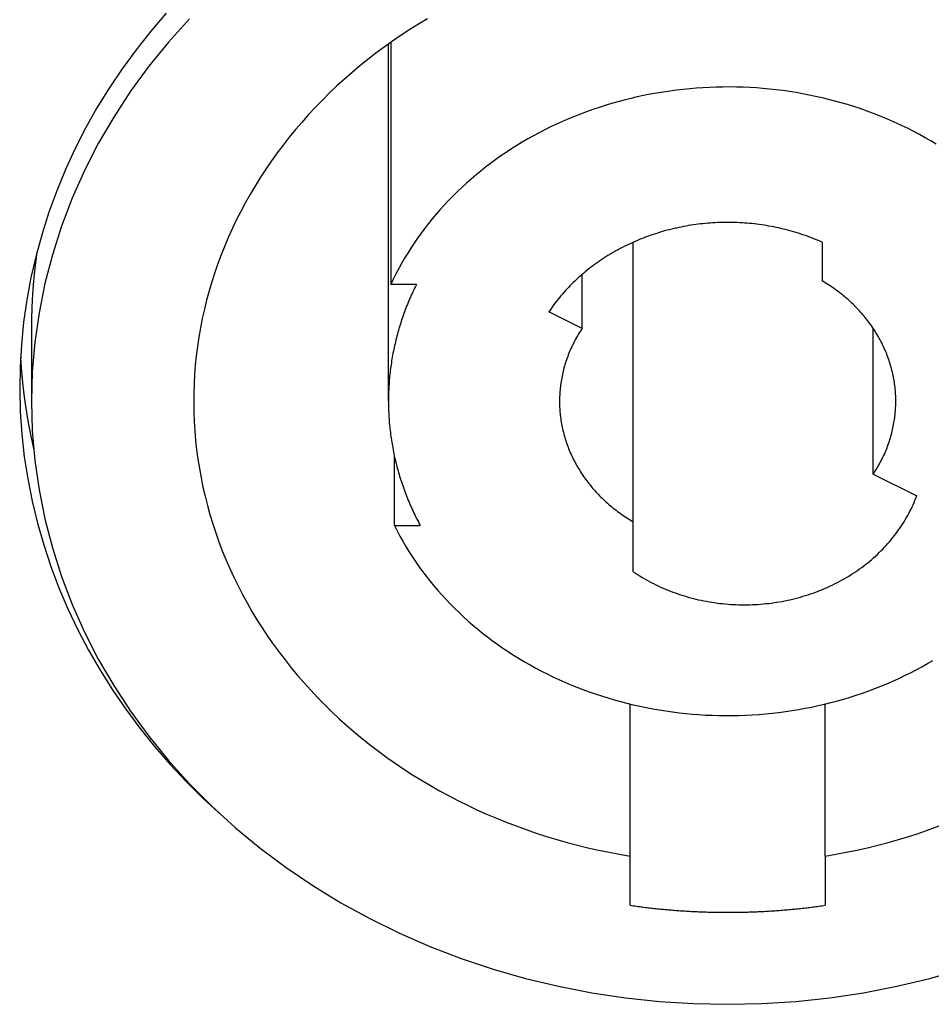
# Model space of a CAD drawing. Extents: x 1107 to 4046, y 937 to 3355.
# Tile 254 of 256: x 2205 to 2220, y 1777 to 1793. Entities that reach past the tile are written whole.
import ezdxf

# ---------------------------------------------------------------- set-up
doc = ezdxf.new("R2010")
doc.units = 0
doc.layers.add('KF_VIDA_L___C_REAR', color=7, linetype='CONTINUOUS')

# ---------------------------------------------------------------- blocks, each defined once
blk = doc.blocks.new('KF_VIDA_L___C_REAR')
at = {"layer": 'KF_VIDA_L___C_REAR'}
for p, q in [((24.289987, 103.637075), (24.289987, 99.533961)), ((24.25, 97.555658), (24.25, 103.608752)), ((28.4, 95.513141), (28.4, 100.251488)), ((31.6, 100.251488), (31.6, 99.598175)), ((27.531828, 98.789744), (27.531828, 99.704749)), ((24.723235, 99.533961), (24.289987, 99.533961)), ((27.531828, 98.789744), (26.968911, 99.071202)), ((18.2, 98.805658), (18.2, 97.555658)), ((32.468172, 96.321572), (32.468172, 98.789744)), ((24.350619, 95.450842), (24.350619, 96.628162)), ((32.468172, 96.321572), (33.204294, 95.953511)), ((24.350619, 95.450842), (24.788906, 95.450842)), ((28.4, 94.666454), (28.4, 95.513141)), ((28.35, 89.848846), (28.35, 92.424868)), ((31.65, 89.848846), (31.65, 92.424868)), ((28.35, 89.014105), (28.35, 89.848846)), ((31.65, 89.848846), (31.65, 89.014105))]:
    blk.add_line(p, q, dxfattribs=at)
for points in [[(20.4821, 104.135, 0), (20.2208, 103.829, 0), (19.9726, 103.514, 0), (19.7379, 103.192, 0), (19.5169, 102.863, 0), (19.31, 102.527, 0), (19.1175, 102.185, 0), (18.9396, 101.837, 0), (18.7765, 101.483, 0), (18.6285, 101.125, 0), (18.4957, 100.762, 0), (18.3784, 100.395, 0), (18.2767, 100.024, 0), (18.1907, 99.651, 0), (18.1206, 99.2751, 0), (18.0664, 98.8973, 0), (18.0282, 98.518, 0), (18.0061, 98.1377, 0), (18.0001, 97.757, 0), (18.0102, 97.3763, 0), (18.0364, 96.9963, 0), (18.0787, 96.6173, 0), (18.137, 96.2399, 0), (18.2112, 95.8646, 0), (18.3012, 95.492, 0), (18.4069, 95.1224, 0), (18.5282, 94.7564, 0), (18.6648, 94.3945, 0), (18.8167, 94.0372, 0), (18.9836, 93.685, 0), (19.1653, 93.3383, 0), (19.3616, 92.9976, 0), (19.5721, 92.6633, 0), (19.7966, 92.336, 0), (20.0348, 92.0159, 0), (20.2864, 91.7037, 0), (20.551, 91.3997, 0), (20.8283, 91.1042, 0), (21.1179, 90.8177, 0), (21.4194, 90.5407, 0)], [(18.2, 97.5557, 0), (18.2142, 97.0542, 0), (18.2568, 96.554, 0), (18.3277, 96.0562, 0), (18.4267, 95.562, 0), (18.5536, 95.0726, 0), (18.7081, 94.5892, 0), (18.8898, 94.1129, 0), (19.0982, 93.645, 0), (19.3329, 93.1864, 0), (19.5933, 92.7384, 0), (19.8788, 92.302, 0), (20.1887, 91.8782, 0), (20.5222, 91.4681, 0), (20.8785, 91.0727, 0), (21.2568, 90.6929, 0), (21.6561, 90.3297, 0), (22.0756, 89.9838, 0), (22.5142, 89.6562, 0), (22.9707, 89.3476, 0), (23.4443, 89.0588, 0), (23.9336, 88.7904, 0), (24.4375, 88.5432, 0), (24.9548, 88.3177, 0), (25.4843, 88.1144, 0), (26.0247, 87.9339, 0), (26.5746, 87.7766, 0), (27.1328, 87.6428, 0), (27.6979, 87.5329, 0), (28.2686, 87.4472, 0), (28.8434, 87.3858, 0), (29.421, 87.3489, 0), (30, 87.3366, 0), (30.579, 87.3489, 0), (31.1566, 87.3858, 0), (31.7314, 87.4472, 0), (32.3021, 87.5329, 0), (32.8672, 87.6428, 0), (33.4254, 87.7766, 0), (33.9753, 87.9339, 0)], [(20.8785, 104.039, 0), (20.5222, 103.643, 0), (20.1887, 103.233, 0), (19.8788, 102.809, 0), (19.5933, 102.373, 0), (19.3329, 101.925, 0), (19.0982, 101.466, 0), (18.8898, 100.998, 0), (18.7081, 100.522, 0), (18.5536, 100.039, 0), (18.4267, 99.5493, 0), (18.3277, 99.0551, 0), (18.2568, 98.5573, 0), (18.2142, 98.0571, 0), (18.2, 97.5557, 0)], [(24.9134, 104.039, 0), (24.762, 103.948, 0), (24.6129, 103.854, 0), (24.4659, 103.758, 0), (24.3213, 103.659, 0), (24.179, 103.558, 0), (24.0391, 103.454, 0), (23.9017, 103.347, 0), (23.7669, 103.239, 0), (23.6346, 103.128, 0), (23.5049, 103.014, 0), (23.378, 102.899, 0), (23.2538, 102.781, 0), (23.1323, 102.661, 0), (23.0138, 102.539, 0), (22.8981, 102.415, 0), (22.7853, 102.288, 0), (22.6756, 102.16, 0), (22.5689, 102.03, 0), (22.4653, 101.898, 0), (22.3647, 101.764, 0), (22.2674, 101.629, 0), (22.1733, 101.492, 0), (22.0824, 101.353, 0), (21.9947, 101.213, 0), (21.9104, 101.071, 0), (21.8295, 100.927, 0), (21.7519, 100.783, 0), (21.6778, 100.637, 0), (21.6071, 100.489, 0), (21.5399, 100.341, 0), (21.4762, 100.191, 0), (21.416, 100.04, 0), (21.3594, 99.8884, 0), (21.3063, 99.7356, 0), (21.2569, 99.5818, 0), (21.2111, 99.4273, 0), (21.1689, 99.272, 0), (21.1304, 99.1159, 0), (21.0956, 98.9593, 0), (21.0644, 98.802, 0), (21.037, 98.6442, 0), (21.0132, 98.486, 0), (20.9932, 98.3274, 0), (20.977, 98.1684, 0), (20.9644, 98.0092, 0), (20.9556, 97.8499, 0), (20.9506, 97.6904, 0), (20.9493, 97.5308, 0), (20.9518, 97.3712, 0), (20.958, 97.2118, 0), (20.9679, 97.0525, 0), (20.9816, 96.8933, 0), (20.9991, 96.7345, 0), (21.0202, 96.576, 0), (21.0451, 96.4179, 0), (21.0737, 96.2603, 0), (21.106, 96.1032, 0), (21.142, 95.9467, 0), (21.1817, 95.7909, 0), (21.225, 95.6358, 0), (21.2719, 95.4815, 0), (21.3225, 95.328, 0), (21.3766, 95.1755, 0), (21.4344, 95.024, 0), (21.4956, 94.8735, 0), (21.5605, 94.7242, 0), (21.6288, 94.576, 0), (21.7005, 94.429, 0), (21.7757, 94.2834, 0), (21.8544, 94.139, 0), (21.9364, 93.9962, 0), (22.0217, 93.8547, 0), (22.1103, 93.7149, 0), (22.2022, 93.5766, 0), (22.2974, 93.4399, 0), (22.3957, 93.305, 0), (22.4972, 93.1718, 0), (22.6018, 93.0405, 0), (22.7095, 92.911, 0), (22.8202, 92.7834, 0), (22.9338, 92.6578, 0), (23.0504, 92.5343, 0), (23.1699, 92.4128, 0), (23.2922, 92.2935, 0), (23.4172, 92.1763, 0), (23.545, 92.0614, 0), (23.6755, 91.9487, 0), (23.8086, 91.8384, 0), (23.9443, 91.7304, 0), (24.0825, 91.6249, 0), (24.2231, 91.5218, 0), (24.3661, 91.4212, 0), (24.5115, 91.3232, 0), (24.6591, 91.2277, 0), (24.8089, 91.1349, 0), (24.9609, 91.0447, 0), (25.115, 90.9572, 0), (25.2711, 90.8725, 0), (25.4292, 90.7905, 0), (25.5892, 90.7113, 0), (25.751, 90.635, 0), (25.9145, 90.5615, 0), (26.0798, 90.4909, 0), (26.2466, 90.4233, 0), (26.415, 90.3586, 0), (26.585, 90.2969, 0), (26.7563, 90.2382, 0), (26.9289, 90.1825, 0), (27.1029, 90.1299, 0), (27.278, 90.0804, 0), (27.4543, 90.0339, 0), (27.6316, 89.9906, 0), (27.8099, 89.9504, 0), (27.9891, 89.9134, 0), (28.1692, 89.8795, 0), (28.35, 89.8488, 0)], [(31.65, 89.8488, 0), (31.8308, 89.8795, 0), (32.0109, 89.9134, 0), (32.1901, 89.9504, 0), (32.3684, 89.9906, 0), (32.5457, 90.0339, 0), (32.722, 90.0804, 0), (32.8971, 90.1299, 0), (33.0711, 90.1825, 0), (33.2437, 90.2382, 0), (33.415, 90.2969, 0), (33.585, 90.3586, 0)], [(24.2457, 103.606, 0), (24.2457, 103.606, 0), (24.2457, 103.606, 0), (24.2458, 103.606, 0), (24.2458, 103.606, 0), (24.2458, 103.606, 0), (24.2459, 103.606, 0), (24.2459, 103.605, 0), (24.2459, 103.605, 0), (24.246, 103.605, 0), (24.246, 103.605, 0), (24.246, 103.605, 0), (24.2461, 103.605, 0), (24.2461, 103.605, 0), (24.2461, 103.605, 0), (24.2462, 103.605, 0), (24.2462, 103.605, 0), (24.2462, 103.605, 0), (24.2463, 103.605, 0), (24.2463, 103.605, 0), (24.2463, 103.605, 0), (24.2464, 103.605, 0), (24.2464, 103.605, 0), (24.2464, 103.605, 0), (24.2465, 103.605, 0), (24.2465, 103.605, 0), (24.2465, 103.605, 0), (24.2466, 103.605, 0), (24.2466, 103.605, 0), (24.2466, 103.605, 0), (24.2467, 103.605, 0), (24.2467, 103.605, 0), (24.2467, 103.605, 0), (24.2468, 103.605, 0), (24.2468, 103.605, 0), (24.2468, 103.605, 0), (24.2469, 103.605, 0), (24.2469, 103.605, 0), (24.2469, 103.605, 0), (24.247, 103.605, 0), (24.247, 103.605, 0), (24.247, 103.605, 0), (24.2471, 103.605, 0), (24.2471, 103.605, 0), (24.2472, 103.605, 0), (24.2472, 103.605, 0), (24.2472, 103.605, 0), (24.2473, 103.605, 0), (24.2473, 103.604, 0), (24.2473, 103.604, 0), (24.2474, 103.604, 0), (24.2474, 103.604, 0), (24.2474, 103.604, 0), (24.2475, 103.604, 0), (24.2475, 103.604, 0), (24.2475, 103.604, 0), (24.2476, 103.604, 0), (24.2476, 103.604, 0), (24.2476, 103.604, 0), (24.2477, 103.604, 0), (24.2477, 103.604, 0), (24.2477, 103.604, 0), (24.2478, 103.604, 0), (24.2478, 103.604, 0), (24.2478, 103.604, 0), (24.2479, 103.604, 0), (24.2479, 103.604, 0), (24.2479, 103.604, 0), (24.248, 103.604, 0), (24.248, 103.604, 0), (24.248, 103.604, 0), (24.2481, 103.604, 0), (24.2481, 103.604, 0), (24.2481, 103.604, 0), (24.2482, 103.604, 0), (24.2482, 103.604, 0), (24.2482, 103.604, 0), (24.2483, 103.604, 0), (24.2483, 103.604, 0), (24.2483, 103.604, 0), (24.2484, 103.604, 0), (24.2484, 103.604, 0), (24.2484, 103.604, 0), (24.2485, 103.604, 0), (24.2485, 103.604, 0), (24.2485, 103.604, 0), (24.2486, 103.604, 0), (24.2486, 103.604, 0), (24.2486, 103.604, 0), (24.2487, 103.604, 0), (24.2487, 103.603, 0), (24.2487, 103.603, 0), (24.2488, 103.603, 0), (24.2488, 103.603, 0), (24.2488, 103.603, 0), (24.2489, 103.603, 0), (24.2489, 103.603, 0), (24.2489, 103.603, 0), (24.249, 103.603, 0), (24.249, 103.603, 0), (24.2491, 103.603, 0), (24.2491, 103.603, 0), (24.2491, 103.603, 0), (24.2492, 103.603, 0), (24.2492, 103.603, 0), (24.2492, 103.603, 0), (24.2493, 103.603, 0), (24.2493, 103.603, 0), (24.2493, 103.603, 0), (24.2494, 103.603, 0), (24.2494, 103.603, 0), (24.2494, 103.603, 0), (24.2495, 103.603, 0), (24.2495, 103.603, 0), (24.2495, 103.603, 0), (24.2496, 103.603, 0), (24.2496, 103.603, 0), (24.2496, 103.603, 0), (24.2497, 103.603, 0), (24.2497, 103.603, 0), (24.2497, 103.603, 0), (24.2498, 103.603, 0), (24.2498, 103.603, 0), (24.2498, 103.603, 0), (24.2499, 103.603, 0), (24.2499, 103.603, 0), (24.2499, 103.603, 0), (24.25, 103.603, 0), (24.25, 103.603, 0)], [(33.5363, 101.913, 0), (33.4432, 101.969, 0), (33.3489, 102.023, 0), (33.2534, 102.075, 0), (33.1569, 102.126, 0), (33.0592, 102.176, 0), (32.9606, 102.224, 0), (32.8609, 102.27, 0), (32.7603, 102.315, 0), (32.6587, 102.358, 0), (32.5562, 102.4, 0), (32.4529, 102.44, 0), (32.3488, 102.478, 0), (32.2438, 102.515, 0), (32.1381, 102.549, 0), (32.0317, 102.583, 0), (31.9245, 102.614, 0), (31.8168, 102.644, 0), (31.7084, 102.672, 0), (31.5994, 102.698, 0), (31.4899, 102.723, 0), (31.3799, 102.746, 0), (31.2694, 102.767, 0), (31.1585, 102.786, 0), (31.0472, 102.804, 0), (30.9355, 102.82, 0), (30.8235, 102.834, 0), (30.7113, 102.846, 0), (30.5988, 102.856, 0), (30.4861, 102.865, 0), (30.3732, 102.872, 0), (30.2603, 102.877, 0), (30.1472, 102.88, 0), (30.0341, 102.882, 0), (29.9209, 102.881, 0), (29.8078, 102.879, 0), (29.6948, 102.875, 0), (29.5818, 102.869, 0), (29.469, 102.862, 0), (29.3564, 102.852, 0), (29.244, 102.841, 0), (29.1319, 102.828, 0), (29.02, 102.814, 0), (28.9085, 102.797, 0), (28.7973, 102.779, 0), (28.6866, 102.759, 0), (28.5763, 102.737, 0), (28.4665, 102.713, 0), (28.3572, 102.688, 0), (28.2484, 102.661, 0), (28.1403, 102.632, 0), (28.0328, 102.602, 0), (27.9259, 102.57, 0), (27.8197, 102.536, 0), (27.7143, 102.5, 0), (27.6097, 102.463, 0), (27.5059, 102.424, 0), (27.4029, 102.383, 0), (27.3008, 102.341, 0), (27.1996, 102.297, 0), (27.0993, 102.252, 0), (27, 102.205, 0), (26.9018, 102.156, 0), (26.8046, 102.106, 0), (26.7085, 102.055, 0), (26.6135, 102.001, 0), (26.5196, 101.947, 0), (26.4269, 101.891, 0), (26.3354, 101.833, 0), (26.2452, 101.774, 0), (26.1562, 101.713, 0), (26.0686, 101.651, 0), (25.9822, 101.588, 0), (25.8973, 101.523, 0), (25.8137, 101.457, 0), (25.7315, 101.39, 0), (25.6508, 101.321, 0), (25.5715, 101.251, 0), (25.4938, 101.18, 0), (25.4176, 101.108, 0), (25.3429, 101.034, 0), (25.2698, 100.959, 0), (25.1983, 100.883, 0), (25.1284, 100.806, 0), (25.0602, 100.728, 0), (24.9936, 100.649, 0), (24.9288, 100.569, 0), (24.8656, 100.487, 0), (24.8042, 100.405, 0), (24.7446, 100.322, 0), (24.6867, 100.238, 0), (24.6306, 100.153, 0), (24.5764, 100.067, 0), (24.5239, 99.9798, 0), (24.4734, 99.8922, 0), (24.4247, 99.8037, 0), (24.3779, 99.7145, 0), (24.333, 99.6246, 0), (24.29, 99.534, 0)], [(31.6, 100.251, 0), (31.5629, 100.268, 0), (31.5255, 100.284, 0), (31.488, 100.299, 0), (31.4502, 100.314, 0), (31.4122, 100.329, 0), (31.374, 100.343, 0), (31.3357, 100.357, 0), (31.2971, 100.371, 0), (31.2584, 100.384, 0), (31.2194, 100.397, 0), (31.1803, 100.409, 0), (31.1411, 100.421, 0), (31.1017, 100.433, 0), (31.0621, 100.444, 0), (31.0224, 100.455, 0), (30.9825, 100.465, 0), (30.9425, 100.475, 0), (30.9023, 100.484, 0), (30.8621, 100.493, 0), (30.8217, 100.502, 0), (30.7811, 100.51, 0), (30.7405, 100.518, 0), (30.6998, 100.526, 0), (30.659, 100.533, 0), (30.6181, 100.539, 0), (30.5771, 100.545, 0), (30.536, 100.551, 0), (30.4948, 100.556, 0), (30.4536, 100.561, 0), (30.4123, 100.566, 0), (30.3709, 100.57, 0), (30.3295, 100.573, 0), (30.2881, 100.576, 0), (30.2466, 100.579, 0), (30.205, 100.582, 0), (30.1635, 100.583, 0), (30.1219, 100.585, 0), (30.0803, 100.586, 0), (30.0387, 100.587, 0), (29.9971, 100.587, 0), (29.9555, 100.587, 0), (29.9138, 100.586, 0), (29.8722, 100.585, 0), (29.8307, 100.583, 0), (29.7891, 100.581, 0), (29.7476, 100.579, 0), (29.7061, 100.576, 0), (29.6646, 100.573, 0), (29.6232, 100.569, 0), (29.5819, 100.565, 0), (29.5406, 100.561, 0), (29.4994, 100.556, 0), (29.4582, 100.55, 0), (29.4172, 100.544, 0), (29.3762, 100.538, 0), (29.3353, 100.532, 0), (29.2945, 100.525, 0), (29.2537, 100.517, 0), (29.2131, 100.509, 0), (29.1726, 100.501, 0), (29.1323, 100.492, 0), (29.092, 100.483, 0), (29.0519, 100.473, 0), (29.0119, 100.463, 0), (28.972, 100.453, 0), (28.9323, 100.442, 0), (28.8928, 100.431, 0), (28.8534, 100.419, 0), (28.8141, 100.407, 0), (28.7751, 100.395, 0), (28.7362, 100.382, 0), (28.6974, 100.369, 0), (28.6589, 100.355, 0), (28.6206, 100.341, 0), (28.5824, 100.327, 0), (28.5445, 100.312, 0), (28.5067, 100.297, 0), (28.4692, 100.281, 0), (28.4319, 100.266, 0), (28.3948, 100.249, 0), (28.3579, 100.232, 0), (28.3213, 100.215, 0), (28.2849, 100.198, 0), (28.2487, 100.18, 0), (28.2128, 100.162, 0), (28.1772, 100.143, 0), (28.1418, 100.124, 0), (28.1066, 100.105, 0), (28.0718, 100.085, 0), (28.0372, 100.065, 0), (28.0029, 100.045, 0), (27.9688, 100.024, 0), (27.9351, 100.003, 0), (27.9016, 99.9816, 0), (27.8685, 99.9598, 0), (27.8356, 99.9377, 0), (27.8031, 99.9152, 0), (27.7708, 99.8924, 0), (27.7389, 99.8693, 0), (27.7073, 99.8459, 0), (27.676, 99.8221, 0), (27.645, 99.798, 0), (27.6144, 99.7736, 0), (27.5841, 99.7489, 0), (27.5542, 99.7239, 0), (27.5246, 99.6985, 0), (27.4954, 99.6729, 0), (27.4665, 99.6469, 0), (27.4379, 99.6207, 0), (27.4098, 99.5942, 0), (27.382, 99.5674, 0), (27.3545, 99.5402, 0), (27.3275, 99.5129, 0), (27.3008, 99.4852, 0), (27.2745, 99.4573, 0), (27.2486, 99.4291, 0), (27.223, 99.4006, 0), (27.1979, 99.3719, 0), (27.1732, 99.3429, 0), (27.1488, 99.3137, 0), (27.1249, 99.2842, 0), (27.1014, 99.2545, 0), (27.0782, 99.2245, 0), (27.0555, 99.1943, 0), (27.0333, 99.1639, 0), (27.0114, 99.1332, 0), (26.9899, 99.1023, 0), (26.9689, 99.0712, 0)], [(18.2937, 100.091, 0), (18.2922, 100.081, 0), (18.2908, 100.071, 0), (18.2893, 100.061, 0), (18.2879, 100.051, 0), (18.2865, 100.041, 0), (18.2851, 100.031, 0), (18.2837, 100.021, 0), (18.2823, 100.011, 0), (18.281, 100.001, 0), (18.2796, 99.9907, 0), (18.2783, 99.9807, 0), (18.2769, 99.9707, 0), (18.2756, 99.9607, 0), (18.2743, 99.9507, 0), (18.273, 99.9407, 0), (18.2717, 99.9307, 0), (18.2705, 99.9207, 0), (18.2692, 99.9107, 0), (18.2679, 99.9007, 0), (18.2667, 99.8907, 0), (18.2655, 99.8807, 0), (18.2643, 99.8707, 0), (18.2631, 99.8607, 0), (18.2619, 99.8507, 0), (18.2607, 99.8406, 0), (18.2595, 99.8306, 0), (18.2583, 99.8206, 0), (18.2572, 99.8106, 0), (18.2561, 99.8006, 0), (18.2549, 99.7906, 0), (18.2538, 99.7805, 0), (18.2527, 99.7705, 0), (18.2516, 99.7605, 0), (18.2505, 99.7505, 0), (18.2495, 99.7405, 0), (18.2484, 99.7304, 0), (18.2474, 99.7204, 0), (18.2463, 99.7104, 0), (18.2453, 99.7004, 0), (18.2443, 99.6903, 0), (18.2433, 99.6803, 0), (18.2423, 99.6703, 0), (18.2413, 99.6602, 0), (18.2404, 99.6502, 0), (18.2394, 99.6402, 0), (18.2385, 99.6301, 0), (18.2375, 99.6201, 0), (18.2366, 99.6101, 0), (18.2357, 99.6, 0), (18.2348, 99.59, 0), (18.2339, 99.58, 0), (18.233, 99.5699, 0), (18.2322, 99.5599, 0), (18.2313, 99.5499, 0), (18.2305, 99.5398, 0), (18.2297, 99.5298, 0), (18.2288, 99.5197, 0), (18.228, 99.5097, 0), (18.2272, 99.4997, 0), (18.2265, 99.4896, 0), (18.2257, 99.4796, 0), (18.2249, 99.4695, 0), (18.2242, 99.4595, 0), (18.2234, 99.4494, 0), (18.2227, 99.4394, 0), (18.222, 99.4293, 0), (18.2213, 99.4193, 0), (18.2206, 99.4092, 0), (18.2199, 99.3992, 0), (18.2193, 99.3892, 0), (18.2186, 99.3791, 0), (18.2179, 99.3691, 0), (18.2173, 99.359, 0), (18.2167, 99.3489, 0), (18.2161, 99.3389, 0), (18.2155, 99.3288, 0), (18.2149, 99.3188, 0), (18.2143, 99.3087, 0), (18.2137, 99.2987, 0), (18.2132, 99.2886, 0), (18.2126, 99.2786, 0), (18.2121, 99.2685, 0), (18.2116, 99.2585, 0), (18.2111, 99.2484, 0), (18.2106, 99.2384, 0), (18.2101, 99.2283, 0), (18.2096, 99.2182, 0), (18.2092, 99.2082, 0), (18.2087, 99.1981, 0), (18.2083, 99.1881, 0), (18.2078, 99.178, 0), (18.2074, 99.1679, 0), (18.207, 99.1579, 0), (18.2066, 99.1478, 0), (18.2062, 99.1378, 0), (18.2059, 99.1277, 0), (18.2055, 99.1176, 0), (18.2052, 99.1076, 0), (18.2048, 99.0975, 0), (18.2045, 99.0875, 0), (18.2042, 99.0774, 0), (18.2039, 99.0673, 0), (18.2036, 99.0573, 0), (18.2033, 99.0472, 0), (18.203, 99.0371, 0), (18.2028, 99.0271, 0), (18.2025, 99.017, 0), (18.2023, 99.007, 0), (18.2021, 98.9969, 0), (18.2019, 98.9868, 0), (18.2017, 98.9768, 0), (18.2015, 98.9667, 0), (18.2013, 98.9566, 0), (18.2011, 98.9466, 0), (18.201, 98.9365, 0), (18.2008, 98.9264, 0), (18.2007, 98.9164, 0), (18.2006, 98.9063, 0), (18.2005, 98.8962, 0), (18.2004, 98.8862, 0), (18.2003, 98.8761, 0), (18.2002, 98.8661, 0), (18.2001, 98.856, 0), (18.2001, 98.8459, 0), (18.2001, 98.8359, 0), (18.2, 98.8258, 0), (18.2, 98.8157, 0), (18.2, 98.8057, 0)], [(24.7232, 99.534, 0), (24.7083, 99.5038, 0), (24.6935, 99.4735, 0), (24.679, 99.4431, 0), (24.6648, 99.4126, 0), (24.6507, 99.3821, 0), (24.6369, 99.3515, 0), (24.6233, 99.3208, 0), (24.61, 99.29, 0), (24.5969, 99.2591, 0), (24.584, 99.2282, 0), (24.5714, 99.1972, 0), (24.559, 99.1661, 0), (24.5469, 99.135, 0), (24.5349, 99.1038, 0), (24.5233, 99.0725, 0), (24.5118, 99.0412, 0), (24.5006, 99.0098, 0), (24.4896, 98.9783, 0), (24.4789, 98.9468, 0), (24.4684, 98.9152, 0), (24.4582, 98.8835, 0), (24.4482, 98.8518, 0), (24.4384, 98.82, 0), (24.4289, 98.7882, 0), (24.4197, 98.7563, 0), (24.4106, 98.7244, 0), (24.4018, 98.6924, 0), (24.3933, 98.6604, 0), (24.385, 98.6283, 0), (24.3769, 98.5962, 0), (24.3691, 98.564, 0), (24.3616, 98.5318, 0), (24.3542, 98.4996, 0), (24.3472, 98.4673, 0), (24.3403, 98.4349, 0), (24.3338, 98.4026, 0), (24.3274, 98.3702, 0), (24.3214, 98.3377, 0), (24.3155, 98.3052, 0), (24.3099, 98.2727, 0), (24.3046, 98.2402, 0), (24.2995, 98.2076, 0), (24.2946, 98.175, 0), (24.2901, 98.1424, 0), (24.2857, 98.1097, 0), (24.2816, 98.077, 0), (24.2778, 98.0443, 0), (24.2742, 98.0116, 0), (24.2708, 97.9789, 0), (24.2677, 97.9461, 0), (24.2649, 97.9133, 0), (24.2622, 97.8805, 0), (24.2599, 97.8477, 0), (24.2578, 97.8149, 0), (24.2559, 97.7821, 0), (24.2543, 97.7492, 0), (24.253, 97.7164, 0), (24.2519, 97.6835, 0), (24.251, 97.6507, 0), (24.2504, 97.6178, 0), (24.2501, 97.5849, 0), (24.25, 97.552, 0), (24.2502, 97.5192, 0), (24.2506, 97.4863, 0), (24.2512, 97.4534, 0), (24.2521, 97.4206, 0), (24.2533, 97.3877, 0), (24.2547, 97.3549, 0), (24.2563, 97.322, 0), (24.2582, 97.2892, 0), (24.2604, 97.2564, 0), (24.2628, 97.2236, 0), (24.2655, 97.1908, 0), (24.2684, 97.158, 0), (24.2715, 97.1253, 0), (24.2749, 97.0925, 0), (24.2786, 97.0598, 0), (24.2825, 97.0271, 0), (24.2866, 96.9944, 0), (24.291, 96.9618, 0), (24.2957, 96.9291, 0), (24.3006, 96.8966, 0), (24.3057, 96.864, 0), (24.3111, 96.8314, 0), (24.3168, 96.7989, 0), (24.3227, 96.7665, 0), (24.3288, 96.734, 0), (24.3352, 96.7016, 0), (24.3418, 96.6693, 0), (24.3487, 96.6369, 0), (24.3558, 96.6046, 0), (24.3632, 96.5724, 0), (24.3708, 96.5402, 0), (24.3787, 96.508, 0), (24.3868, 96.4759, 0), (24.3951, 96.4439, 0), (24.4037, 96.4118, 0), (24.4126, 96.3799, 0), (24.4217, 96.348, 0), (24.431, 96.3161, 0), (24.4406, 96.2843, 0), (24.4504, 96.2525, 0), (24.4604, 96.2208, 0), (24.4707, 96.1892, 0), (24.4813, 96.1576, 0), (24.492, 96.1261, 0), (24.5031, 96.0946, 0), (24.5143, 96.0632, 0), (24.5258, 96.0319, 0), (24.5375, 96.0007, 0), (24.5495, 95.9695, 0), (24.5617, 95.9383, 0), (24.5742, 95.9073, 0), (24.5869, 95.8763, 0), (24.5998, 95.8454, 0), (24.6129, 95.8146, 0), (24.6263, 95.7838, 0), (24.6399, 95.7531, 0), (24.6538, 95.7225, 0), (24.6679, 95.692, 0), (24.6822, 95.6616, 0), (24.6968, 95.6312, 0), (24.7115, 95.6009, 0), (24.7266, 95.5707, 0), (24.7418, 95.5406, 0), (24.7573, 95.5106, 0), (24.773, 95.4807, 0), (24.7889, 95.4508, 0)], [(32.4682, 96.3216, 0), (32.4847, 96.3467, 0), (32.5009, 96.3719, 0), (32.5167, 96.3974, 0), (32.5322, 96.423, 0), (32.5473, 96.4487, 0), (32.5621, 96.4746, 0), (32.5765, 96.5007, 0), (32.5906, 96.5269, 0), (32.6043, 96.5532, 0), (32.6177, 96.5797, 0), (32.6307, 96.6063, 0), (32.6434, 96.633, 0), (32.6557, 96.6598, 0), (32.6676, 96.6868, 0), (32.6791, 96.7139, 0), (32.6903, 96.7411, 0), (32.7012, 96.7685, 0), (32.7116, 96.7959, 0), (32.7217, 96.8235, 0), (32.7314, 96.8511, 0), (32.7407, 96.8788, 0), (32.7497, 96.9067, 0), (32.7583, 96.9346, 0), (32.7665, 96.9626, 0), (32.7743, 96.9907, 0), (32.7818, 97.0188, 0), (32.7888, 97.0471, 0), (32.7955, 97.0754, 0), (32.8018, 97.1037, 0), (32.8077, 97.1322, 0), (32.8133, 97.1607, 0), (32.8184, 97.1892, 0), (32.8232, 97.2178, 0), (32.8275, 97.2464, 0), (32.8315, 97.2751, 0), (32.8351, 97.3039, 0), (32.8383, 97.3326, 0), (32.8412, 97.3614, 0), (32.8436, 97.3902, 0), (32.8456, 97.4191, 0), (32.8473, 97.4479, 0), (32.8485, 97.4768, 0), (32.8494, 97.5057, 0), (32.8499, 97.5345, 0), (32.85, 97.5634, 0), (32.8497, 97.5923, 0), (32.849, 97.6212, 0), (32.8479, 97.6501, 0), (32.8464, 97.679, 0), (32.8446, 97.7078, 0), (32.8423, 97.7366, 0), (32.8397, 97.7654, 0), (32.8367, 97.7942, 0), (32.8332, 97.8229, 0), (32.8294, 97.8516, 0), (32.8252, 97.8803, 0), (32.8207, 97.9089, 0), (32.8157, 97.9375, 0), (32.8103, 97.966, 0), (32.8046, 97.9945, 0), (32.7985, 98.0229, 0), (32.792, 98.0512, 0), (32.7851, 98.0795, 0), (32.7778, 98.1077, 0), (32.7702, 98.1358, 0), (32.7621, 98.1638, 0), (32.7537, 98.1918, 0), (32.7449, 98.2197, 0), (32.7358, 98.2474, 0), (32.7262, 98.2751, 0), (32.7163, 98.3027, 0), (32.706, 98.3302, 0), (32.6954, 98.3576, 0), (32.6844, 98.3848, 0), (32.673, 98.412, 0), (32.6612, 98.439, 0), (32.6491, 98.466, 0), (32.6366, 98.4927, 0), (32.6238, 98.5194, 0), (32.6105, 98.5459, 0), (32.597, 98.5723, 0), (32.5831, 98.5986, 0), (32.5688, 98.6247, 0), (32.5542, 98.6507, 0), (32.5392, 98.6765, 0), (32.5239, 98.7021, 0), (32.5082, 98.7277, 0), (32.4922, 98.753, 0), (32.4758, 98.7782, 0), (32.4591, 98.8032, 0), (32.4421, 98.828, 0), (32.4247, 98.8527, 0), (32.407, 98.8772, 0), (32.389, 98.9015, 0), (32.3707, 98.9256, 0), (32.352, 98.9496, 0), (32.333, 98.9733, 0), (32.3137, 98.9969, 0), (32.294, 99.0202, 0), (32.2741, 99.0434, 0), (32.2538, 99.0663, 0), (32.2332, 99.0891, 0), (32.2124, 99.1116, 0), (32.1912, 99.1339, 0), (32.1697, 99.156, 0), (32.1479, 99.1779, 0), (32.1258, 99.1996, 0), (32.1035, 99.221, 0), (32.0808, 99.2422, 0), (32.0579, 99.2632, 0), (32.0347, 99.2839, 0), (32.0112, 99.3045, 0), (31.9874, 99.3247, 0), (31.9633, 99.3447, 0), (31.939, 99.3645, 0), (31.9144, 99.3841, 0), (31.8896, 99.4033, 0), (31.8645, 99.4224, 0), (31.8391, 99.4411, 0), (31.8135, 99.4597, 0), (31.7877, 99.4779, 0), (31.7616, 99.4959, 0), (31.7352, 99.5136, 0), (31.7086, 99.5311, 0), (31.6818, 99.5483, 0), (31.6548, 99.5652, 0), (31.6275, 99.5818, 0), (31.6, 99.5982, 0)], [(27.5318, 98.7897, 0), (27.5153, 98.7646, 0), (27.4991, 98.7394, 0), (27.4833, 98.7139, 0), (27.4678, 98.6883, 0), (27.4527, 98.6626, 0), (27.4379, 98.6367, 0), (27.4235, 98.6107, 0), (27.4094, 98.5845, 0), (27.3957, 98.5581, 0), (27.3823, 98.5317, 0), (27.3693, 98.5051, 0), (27.3566, 98.4783, 0), (27.3443, 98.4515, 0), (27.3324, 98.4245, 0), (27.3209, 98.3974, 0), (27.3097, 98.3702, 0), (27.2988, 98.3428, 0), (27.2884, 98.3154, 0), (27.2783, 98.2879, 0), (27.2686, 98.2602, 0), (27.2593, 98.2325, 0), (27.2503, 98.2047, 0), (27.2417, 98.1767, 0), (27.2335, 98.1487, 0), (27.2257, 98.1207, 0), (27.2182, 98.0925, 0), (27.2112, 98.0643, 0), (27.2045, 98.0359, 0), (27.1982, 98.0076, 0), (27.1923, 97.9791, 0), (27.1867, 97.9507, 0), (27.1816, 97.9221, 0), (27.1768, 97.8935, 0), (27.1725, 97.8649, 0), (27.1685, 97.8362, 0), (27.1649, 97.8075, 0), (27.1617, 97.7787, 0), (27.1588, 97.7499, 0), (27.1564, 97.7211, 0), (27.1544, 97.6923, 0), (27.1527, 97.6634, 0), (27.1515, 97.6345, 0), (27.1506, 97.6057, 0), (27.1501, 97.5768, 0), (27.15, 97.5479, 0), (27.1503, 97.519, 0), (27.151, 97.4901, 0), (27.1521, 97.4612, 0), (27.1536, 97.4324, 0), (27.1554, 97.4035, 0), (27.1577, 97.3747, 0), (27.1603, 97.3459, 0), (27.1633, 97.3171, 0), (27.1668, 97.2884, 0), (27.1706, 97.2597, 0), (27.1748, 97.231, 0), (27.1793, 97.2024, 0), (27.1843, 97.1738, 0), (27.1897, 97.1453, 0), (27.1954, 97.1169, 0), (27.2015, 97.0885, 0), (27.208, 97.0601, 0), (27.2149, 97.0318, 0), (27.2222, 97.0036, 0), (27.2298, 96.9755, 0), (27.2379, 96.9475, 0), (27.2463, 96.9195, 0), (27.2551, 96.8917, 0), (27.2642, 96.8639, 0), (27.2738, 96.8362, 0), (27.2837, 96.8086, 0), (27.294, 96.7811, 0), (27.3046, 96.7537, 0), (27.3156, 96.7265, 0), (27.327, 96.6993, 0), (27.3388, 96.6723, 0), (27.3509, 96.6454, 0), (27.3634, 96.6186, 0), (27.3762, 96.5919, 0), (27.3895, 96.5654, 0), (27.403, 96.539, 0), (27.4169, 96.5127, 0), (27.4312, 96.4866, 0), (27.4458, 96.4606, 0), (27.4608, 96.4348, 0), (27.4761, 96.4092, 0), (27.4918, 96.3837, 0), (27.5078, 96.3583, 0), (27.5242, 96.3331, 0), (27.5409, 96.3081, 0), (27.5579, 96.2833, 0), (27.5753, 96.2586, 0), (27.593, 96.2341, 0), (27.611, 96.2098, 0), (27.6293, 96.1857, 0), (27.648, 96.1617, 0), (27.667, 96.138, 0), (27.6863, 96.1144, 0), (27.706, 96.0911, 0), (27.7259, 96.0679, 0), (27.7462, 96.045, 0), (27.7668, 96.0222, 0), (27.7876, 95.9997, 0), (27.8088, 95.9774, 0), (27.8303, 95.9553, 0), (27.8521, 95.9334, 0), (27.8742, 95.9117, 0), (27.8965, 95.8903, 0), (27.9192, 95.8691, 0), (27.9421, 95.8481, 0), (27.9653, 95.8274, 0), (27.9888, 95.8069, 0), (28.0126, 95.7866, 0), (28.0367, 95.7666, 0), (28.061, 95.7468, 0), (28.0856, 95.7273, 0), (28.1104, 95.708, 0), (28.1355, 95.6889, 0), (28.1609, 95.6702, 0), (28.1865, 95.6517, 0), (28.2123, 95.6334, 0), (28.2384, 95.6154, 0), (28.2648, 95.5977, 0), (28.2914, 95.5802, 0), (28.3182, 95.563, 0), (28.3452, 95.5461, 0), (28.3725, 95.5295, 0), (28.4, 95.5131, 0)], [(18.0139, 98.3057, 0), (18.0146, 98.2934, 0), (18.0153, 98.2812, 0), (18.016, 98.269, 0), (18.0167, 98.2568, 0), (18.0175, 98.2446, 0), (18.0183, 98.2323, 0), (18.0191, 98.2201, 0), (18.0199, 98.2079, 0), (18.0207, 98.1957, 0), (18.0215, 98.1835, 0), (18.0224, 98.1712, 0), (18.0233, 98.159, 0), (18.0241, 98.1468, 0), (18.025, 98.1346, 0), (18.026, 98.1224, 0), (18.0269, 98.1102, 0), (18.0279, 98.098, 0), (18.0288, 98.0858, 0), (18.0298, 98.0736, 0), (18.0308, 98.0614, 0), (18.0318, 98.0491, 0), (18.0329, 98.0369, 0), (18.0339, 98.0247, 0), (18.035, 98.0125, 0), (18.0361, 98.0003, 0), (18.0372, 97.9881, 0), (18.0383, 97.9759, 0), (18.0394, 97.9637, 0), (18.0406, 97.9515, 0), (18.0418, 97.9393, 0), (18.043, 97.9272, 0), (18.0442, 97.915, 0), (18.0454, 97.9028, 0), (18.0466, 97.8906, 0), (18.0479, 97.8784, 0), (18.0491, 97.8662, 0), (18.0504, 97.854, 0), (18.0517, 97.8418, 0), (18.053, 97.8296, 0), (18.0544, 97.8175, 0), (18.0557, 97.8053, 0), (18.0571, 97.7931, 0), (18.0585, 97.7809, 0), (18.0599, 97.7687, 0), (18.0613, 97.7566, 0), (18.0627, 97.7444, 0), (18.0642, 97.7322, 0), (18.0657, 97.72, 0), (18.0671, 97.7079, 0), (18.0686, 97.6957, 0), (18.0702, 97.6835, 0), (18.0717, 97.6714, 0), (18.0732, 97.6592, 0), (18.0748, 97.6471, 0), (18.0764, 97.6349, 0), (18.078, 97.6227, 0), (18.0796, 97.6106, 0), (18.0812, 97.5984, 0), (18.0829, 97.5863, 0), (18.0846, 97.5741, 0), (18.0862, 97.562, 0), (18.0879, 97.5498, 0), (18.0897, 97.5377, 0), (18.0914, 97.5255, 0), (18.0931, 97.5134, 0), (18.0949, 97.5012, 0), (18.0967, 97.4891, 0), (18.0985, 97.477, 0), (18.1003, 97.4648, 0), (18.1021, 97.4527, 0), (18.104, 97.4406, 0), (18.1058, 97.4284, 0), (18.1077, 97.4163, 0), (18.1096, 97.4042, 0), (18.1115, 97.392, 0), (18.1135, 97.3799, 0), (18.1154, 97.3678, 0), (18.1174, 97.3557, 0), (18.1194, 97.3436, 0), (18.1214, 97.3315, 0), (18.1234, 97.3193, 0), (18.1254, 97.3072, 0), (18.1274, 97.2951, 0), (18.1295, 97.283, 0), (18.1316, 97.2709, 0), (18.1337, 97.2588, 0), (18.1358, 97.2467, 0), (18.1379, 97.2346, 0), (18.1401, 97.2225, 0), (18.1422, 97.2104, 0), (18.1444, 97.1983, 0), (18.1466, 97.1862, 0), (18.1488, 97.1742, 0), (18.151, 97.1621, 0), (18.1533, 97.15, 0), (18.1555, 97.1379, 0), (18.1578, 97.1258, 0), (18.1601, 97.1138, 0), (18.1624, 97.1017, 0), (18.1647, 97.0896, 0), (18.1671, 97.0775, 0), (18.1694, 97.0655, 0), (18.1718, 97.0534, 0), (18.1742, 97.0414, 0), (18.1766, 97.0293, 0), (18.179, 97.0172, 0), (18.1815, 97.0052, 0), (18.1839, 96.9931, 0), (18.1864, 96.9811, 0), (18.1889, 96.969, 0), (18.1914, 96.957, 0), (18.1939, 96.945, 0), (18.1965, 96.9329, 0), (18.199, 96.9209, 0), (18.2016, 96.9088, 0), (18.2042, 96.8968, 0), (18.2068, 96.8848, 0), (18.2094, 96.8728, 0), (18.212, 96.8607, 0), (18.2147, 96.8487, 0), (18.2173, 96.8367, 0), (18.22, 96.8247, 0), (18.2227, 96.8127, 0), (18.2255, 96.8007, 0), (18.2282, 96.7887, 0), (18.2309, 96.7767, 0), (18.2337, 96.7647, 0), (18.2365, 96.7527, 0)], [(28.4, 94.6665, 0), (28.4366, 94.6422, 0), (28.4736, 94.6184, 0), (28.511, 94.5952, 0), (28.5487, 94.5724, 0), (28.5869, 94.5501, 0), (28.6255, 94.5283, 0), (28.6644, 94.507, 0), (28.7037, 94.4862, 0), (28.7434, 94.4659, 0), (28.7834, 94.4462, 0), (28.8238, 94.4269, 0), (28.8644, 94.4082, 0), (28.9054, 94.3901, 0), (28.9467, 94.3724, 0), (28.9883, 94.3553, 0), (29.0302, 94.3388, 0), (29.0724, 94.3227, 0), (29.1149, 94.3073, 0), (29.1576, 94.2924, 0), (29.2006, 94.278, 0), (29.2438, 94.2642, 0), (29.2872, 94.251, 0), (29.3309, 94.2384, 0), (29.3748, 94.2263, 0), (29.4189, 94.2147, 0), (29.4631, 94.2038, 0), (29.5076, 94.1934, 0), (29.5523, 94.1836, 0), (29.5971, 94.1744, 0), (29.642, 94.1658, 0), (29.6871, 94.1578, 0), (29.7324, 94.1503, 0), (29.7778, 94.1435, 0), (29.8232, 94.1372, 0), (29.8688, 94.1315, 0), (29.9145, 94.1264, 0), (29.9603, 94.1219, 0), (30.0061, 94.118, 0), (30.052, 94.1147, 0), (30.0979, 94.112, 0), (30.1439, 94.1099, 0), (30.19, 94.1084, 0), (30.236, 94.1075, 0), (30.282, 94.1072, 0), (30.3281, 94.1075, 0), (30.3741, 94.1084, 0), (30.4202, 94.1099, 0), (30.4662, 94.112, 0), (30.5121, 94.1146, 0), (30.558, 94.1179, 0), (30.6038, 94.1218, 0), (30.6496, 94.1263, 0), (30.6953, 94.1313, 0), (30.7409, 94.137, 0), (30.7864, 94.1432, 0), (30.8317, 94.1501, 0), (30.877, 94.1575, 0), (30.9221, 94.1655, 0), (30.9671, 94.1741, 0), (31.0119, 94.1833, 0), (31.0565, 94.1931, 0), (31.101, 94.2034, 0), (31.1453, 94.2144, 0), (31.1894, 94.2259, 0), (31.2333, 94.2379, 0), (31.277, 94.2506, 0), (31.3204, 94.2638, 0), (31.3636, 94.2776, 0), (31.4066, 94.2919, 0), (31.4493, 94.3068, 0), (31.4918, 94.3222, 0), (31.534, 94.3382, 0), (31.5759, 94.3548, 0), (31.6175, 94.3718, 0), (31.6588, 94.3895, 0), (31.6998, 94.4076, 0), (31.7405, 94.4263, 0), (31.7809, 94.4455, 0), (31.8209, 94.4653, 0), (31.8606, 94.4855, 0), (31.8999, 94.5063, 0), (31.9388, 94.5276, 0), (31.9774, 94.5493, 0), (32.0156, 94.5716, 0), (32.0534, 94.5944, 0), (32.0908, 94.6177, 0), (32.1278, 94.6414, 0), (32.1644, 94.6656, 0), (32.2006, 94.6903, 0), (32.2363, 94.7155, 0), (32.2716, 94.7411, 0), (32.3064, 94.7672, 0), (32.3408, 94.7937, 0), (32.3747, 94.8207, 0), (32.4082, 94.8481, 0), (32.4412, 94.876, 0), (32.4736, 94.9043, 0), (32.5056, 94.933, 0), (32.5371, 94.9621, 0), (32.5681, 94.9916, 0), (32.5986, 95.0215, 0), (32.6285, 95.0518, 0), (32.6579, 95.0825, 0), (32.6868, 95.1135, 0), (32.7151, 95.145, 0), (32.7429, 95.1768, 0), (32.7702, 95.2089, 0), (32.7968, 95.2415, 0), (32.8229, 95.2743, 0), (32.8485, 95.3075, 0), (32.8734, 95.341, 0), (32.8978, 95.3749, 0), (32.9216, 95.409, 0), (32.9448, 95.4435, 0), (32.9674, 95.4782, 0), (32.9893, 95.5133, 0), (33.0107, 95.5486, 0), (33.0315, 95.5842, 0), (33.0516, 95.6201, 0), (33.0711, 95.6562, 0), (33.09, 95.6926, 0), (33.1083, 95.7292, 0), (33.1259, 95.7661, 0), (33.1429, 95.8031, 0), (33.1592, 95.8404, 0), (33.1749, 95.8779, 0), (33.1899, 95.9156, 0), (33.2043, 95.9535, 0)], [(24.3506, 95.4508, 0), (24.3963, 95.3612, 0), (24.4438, 95.2723, 0), (24.4933, 95.1842, 0), (24.5446, 95.0968, 0), (24.5977, 95.0103, 0), (24.6527, 94.9247, 0), (24.7095, 94.84, 0), (24.7681, 94.7562, 0), (24.8284, 94.6733, 0), (24.8905, 94.5914, 0), (24.9544, 94.5105, 0), (25.0199, 94.4306, 0), (25.0871, 94.3518, 0), (25.156, 94.2741, 0), (25.2265, 94.1975, 0), (25.2987, 94.122, 0), (25.3724, 94.0477, 0), (25.4477, 93.9745, 0), (25.5246, 93.9026, 0), (25.6029, 93.8319, 0), (25.6827, 93.7625, 0), (25.764, 93.6944, 0), (25.8468, 93.6276, 0), (25.9309, 93.5621, 0), (26.0164, 93.4979, 0), (26.1033, 93.4351, 0), (26.1915, 93.3738, 0), (26.281, 93.3138, 0), (26.3717, 93.2553, 0), (26.4637, 93.1982, 0), (26.5568, 93.1426, 0), (26.6511, 93.0885, 0), (26.7466, 93.0359, 0), (26.8431, 92.9848, 0), (26.9408, 92.9353, 0), (27.0394, 92.8873, 0), (27.1391, 92.841, 0), (27.2397, 92.7962, 0), (27.3413, 92.753, 0), (27.4438, 92.7115, 0), (27.5471, 92.6716, 0), (27.6512, 92.6333, 0), (27.7562, 92.5967, 0), (27.8619, 92.5618, 0), (27.9683, 92.5286, 0), (28.0755, 92.4971, 0), (28.1832, 92.4673, 0), (28.2916, 92.4392, 0), (28.4006, 92.4129, 0), (28.5101, 92.3883, 0), (28.6201, 92.3654, 0), (28.7306, 92.3443, 0), (28.8415, 92.3249, 0), (28.9528, 92.3074, 0), (29.0645, 92.2916, 0), (29.1765, 92.2776, 0), (29.2887, 92.2653, 0), (29.4012, 92.2549, 0), (29.5139, 92.2463, 0), (29.6268, 92.2394, 0), (29.7397, 92.2344, 0), (29.8528, 92.2311, 0), (29.9659, 92.2297, 0), (30.0791, 92.23, 0), (30.1922, 92.2322, 0), (30.3052, 92.2362, 0), (30.4182, 92.2419, 0), (30.531, 92.2495, 0), (30.6436, 92.2588, 0), (30.756, 92.27, 0), (30.8681, 92.2829, 0), (30.98, 92.2977, 0), (31.0915, 92.3142, 0), (31.2027, 92.3324, 0), (31.3134, 92.3525, 0), (31.4237, 92.3743, 0), (31.5335, 92.3978, 0), (31.6428, 92.4231, 0), (31.7516, 92.4502, 0), (31.8597, 92.479, 0), (31.9672, 92.5094, 0), (32.0741, 92.5416, 0), (32.1803, 92.5755, 0), (32.2857, 92.6111, 0), (32.3903, 92.6484, 0), (32.4941, 92.6873, 0), (32.5971, 92.7278, 0), (32.6992, 92.77, 0), (32.8004, 92.8138, 0), (32.9007, 92.8592, 0), (33, 92.9062, 0), (33.0982, 92.9548, 0), (33.1954, 93.005, 0), (33.2915, 93.0566, 0), (33.3865, 93.1098, 0), (33.4804, 93.1645, 0)], [(28.35, 89.0141, 0), (28.3756, 89.0104, 0), (28.4011, 89.0068, 0), (28.4267, 89.0033, 0), (28.4523, 88.9998, 0), (28.4779, 88.9963, 0), (28.5035, 88.9929, 0), (28.5291, 88.9896, 0), (28.5547, 88.9863, 0), (28.5803, 88.9831, 0), (28.606, 88.98, 0), (28.6316, 88.9769, 0), (28.6573, 88.9738, 0), (28.683, 88.9708, 0), (28.7086, 88.9679, 0), (28.7343, 88.9651, 0), (28.76, 88.9622, 0), (28.7857, 88.9595, 0), (28.8114, 88.9568, 0), (28.8372, 88.9542, 0), (28.8629, 88.9516, 0), (28.8886, 88.9491, 0), (28.9144, 88.9466, 0), (28.9401, 88.9442, 0), (28.9659, 88.9418, 0), (28.9916, 88.9395, 0), (29.0174, 88.9373, 0), (29.0432, 88.9351, 0), (29.069, 88.933, 0), (29.0948, 88.931, 0), (29.1205, 88.929, 0), (29.1464, 88.927, 0), (29.1722, 88.9251, 0), (29.198, 88.9233, 0), (29.2238, 88.9215, 0), (29.2496, 88.9198, 0), (29.2754, 88.9182, 0), (29.3013, 88.9166, 0), (29.3271, 88.915, 0), (29.353, 88.9136, 0), (29.3788, 88.9121, 0), (29.4047, 88.9108, 0), (29.4305, 88.9095, 0), (29.4564, 88.9082, 0), (29.4822, 88.907, 0), (29.5081, 88.9059, 0), (29.534, 88.9048, 0), (29.5598, 88.9038, 0), (29.5857, 88.9028, 0), (29.6116, 88.9019, 0), (29.6375, 88.9011, 0), (29.6634, 88.9003, 0), (29.6893, 88.8996, 0), (29.7151, 88.8989, 0), (29.741, 88.8983, 0), (29.7669, 88.8978, 0), (29.7928, 88.8973, 0), (29.8187, 88.8968, 0), (29.8446, 88.8964, 0), (29.8705, 88.8961, 0), (29.8964, 88.8959, 0), (29.9223, 88.8957, 0), (29.9482, 88.8955, 0), (29.9741, 88.8954, 0), (30, 88.8954, 0), (30.0259, 88.8954, 0), (30.0518, 88.8955, 0), (30.0777, 88.8957, 0), (30.1036, 88.8959, 0), (30.1295, 88.8961, 0), (30.1554, 88.8964, 0), (30.1813, 88.8968, 0), (30.2072, 88.8973, 0), (30.2331, 88.8978, 0), (30.259, 88.8983, 0), (30.2849, 88.8989, 0), (30.3107, 88.8996, 0), (30.3366, 88.9003, 0), (30.3625, 88.9011, 0), (30.3884, 88.9019, 0), (30.4143, 88.9028, 0), (30.4402, 88.9038, 0), (30.466, 88.9048, 0), (30.4919, 88.9059, 0), (30.5178, 88.907, 0), (30.5436, 88.9082, 0), (30.5695, 88.9095, 0), (30.5953, 88.9108, 0), (30.6212, 88.9121, 0), (30.647, 88.9136, 0), (30.6729, 88.915, 0), (30.6987, 88.9166, 0), (30.7246, 88.9182, 0), (30.7504, 88.9198, 0), (30.7762, 88.9215, 0), (30.802, 88.9233, 0), (30.8278, 88.9251, 0), (30.8536, 88.927, 0), (30.8795, 88.929, 0), (30.9052, 88.931, 0), (30.931, 88.933, 0), (30.9568, 88.9351, 0), (30.9826, 88.9373, 0), (31.0084, 88.9395, 0), (31.0341, 88.9418, 0), (31.0599, 88.9442, 0), (31.0856, 88.9466, 0), (31.1114, 88.9491, 0), (31.1371, 88.9516, 0), (31.1628, 88.9542, 0), (31.1886, 88.9568, 0), (31.2143, 88.9595, 0), (31.24, 88.9622, 0), (31.2657, 88.9651, 0), (31.2914, 88.9679, 0), (31.317, 88.9708, 0), (31.3427, 88.9738, 0), (31.3684, 88.9769, 0), (31.394, 88.98, 0), (31.4197, 88.9831, 0), (31.4453, 88.9863, 0), (31.4709, 88.9896, 0), (31.4965, 88.9929, 0), (31.5221, 88.9963, 0), (31.5477, 88.9998, 0), (31.5733, 89.0033, 0), (31.5989, 89.0068, 0), (31.6244, 89.0104, 0), (31.65, 89.0141, 0)]]:
    blk.add_polyline3d(points, dxfattribs=at)

msp = doc.modelspace()

# ---------------------------------------------------------------- block references
at = {"layer": 'KF_VIDA_L___C_REAR'}
msp.add_blockref('KF_VIDA_L___C_REAR', (2186.979, 1689.213), dxfattribs=at)

doc.saveas('drawing.dxf')
